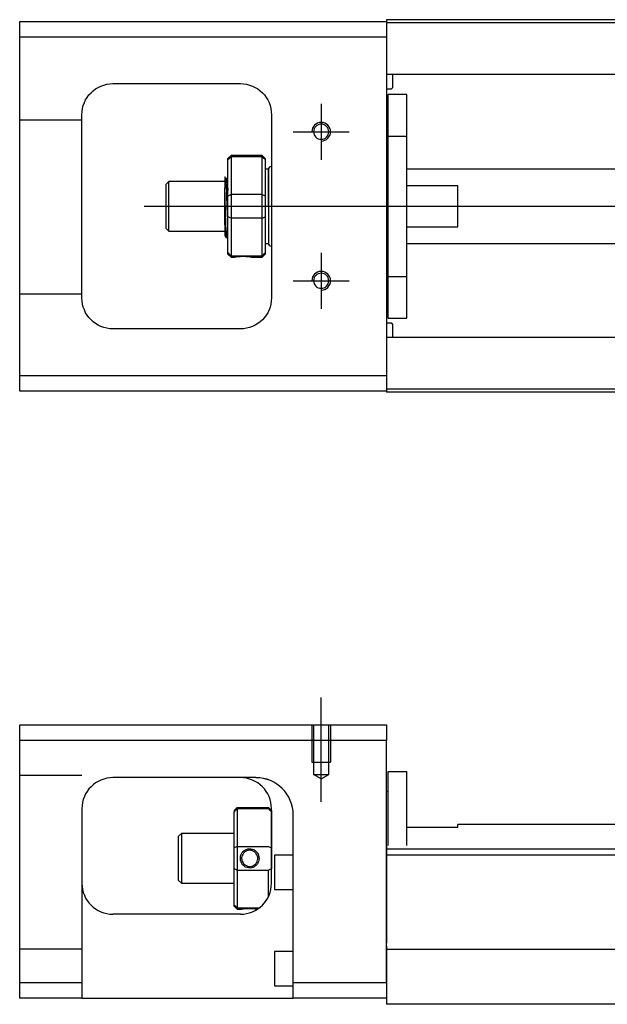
# Model space of a CAD drawing. Header units: millimetres. Extents: x -202 to 3135, y -1537 to 860.
# Tile 24 of 34: x 1193 to 1287, y -971 to -813. Entities that reach past the tile are written whole.
import ezdxf
from ezdxf.lldxf.tags import DXFTag

# ---------------------------------------------------------------- set-up
doc = ezdxf.new("R2010")
doc.units = ezdxf.units.MM
doc.layers.get('0').update_dxf_attribs({"linetype": 'CONTINUOUS'})
tags = doc.linetypes.add('DASHED', pattern=[25.72, 12.86, -12.86]).pattern_tags.tags
tags[6:7] = [DXFTag(74, 4), DXFTag(75, 0), DXFTag(340, '0'), DXFTag(46, 0.0), DXFTag(50, 0.0), DXFTag(44, 0.0), DXFTag(45, 0.0)]
tags[4:5] = [DXFTag(74, 4), DXFTag(75, 0), DXFTag(340, '0'), DXFTag(46, 0.0), DXFTag(50, 0.0), DXFTag(44, 0.0), DXFTag(45, 0.0)]

msp = doc.modelspace()

# ---------------------------------------------------------------- linework, layer by layer
at = {"linetype": 'Continuous'}
for p, q in [((1192.69, -815.63), (1192.69, -813.13)), ((1192.69, -813.13), (1251.69, -813.13)), ((1333.82, -812.83), (1251.69, -812.83)), ((1251.69, -812.83), (1251.69, -813.13)), ((1251.69, -813.13), (1251.69, -815.63)), ((1333.69, -813.33), (1251.69, -813.33)), ((1251.69, -815.63), (1192.69, -815.63)), ((1192.69, -870.13), (1192.69, -815.63)), ((1251.69, -815.63), (1251.69, -870.13)), ((1331.56, -821.66), (1251.69, -821.66)), ((1252.69, -823.74), (1252.69, -821.66)), ((1207.69, -823.13), (1228.19, -823.13)), ((1251.69, -823.94), (1252.49, -823.94)), ((1254.99, -824.88), (1251.99, -824.88)), ((1254.99, -824.88), (1251.99, -824.88)), ((1251.99, -831.56), (1251.99, -824.88)), ((1251.99, -831.56), (1251.99, -824.88)), ((1254.99, -831.56), (1254.99, -824.88)), ((1254.99, -831.56), (1254.99, -824.88)), ((1202.69, -857.63), (1202.69, -828.13)), ((1233.19, -828.13), (1233.19, -857.63)), ((1251.99, -832.13), (1251.69, -832.13)), ((1251.99, -832.13), (1251.69, -832.13)), ((1251.99, -854.19), (1251.99, -831.56)), ((1251.99, -831.56), (1254.99, -831.56)), ((1251.99, -854.19), (1251.99, -831.56)), ((1254.99, -854.19), (1254.99, -831.56)), ((1254.99, -854.19), (1254.99, -831.56)), ((1226.69, -834.68), (1226.19, -835.18)), ((1226.19, -835.36), (1226.19, -835.18)), ((1226.19, -841.2), (1226.19, -835.36)), ((1231.69, -834.68), (1226.69, -834.68)), ((1226.69, -834.68), (1226.69, -834.91)), ((1226.69, -834.91), (1226.69, -840.95)), ((1231.69, -834.91), (1226.69, -834.91)), ((1232.19, -835.18), (1231.69, -834.68)), ((1231.69, -834.91), (1231.69, -834.68)), ((1231.69, -840.95), (1231.69, -834.91)), ((1232.19, -835.18), (1232.19, -835.36)), ((1232.19, -835.36), (1232.19, -841.2)), ((1232.69, -836.88), (1232.19, -836.88)), ((1232.69, -842.88), (1232.69, -836.88)), ((1232.69, -836.98), (1232.69, -848.78)), ((1315.98, -836.88), (1254.99, -836.88)), ((1226.06, -838.38), (1225.82, -838.38)), ((1216.69, -838.88), (1216.19, -839.38)), ((1216.19, -839.38), (1216.19, -839.38)), ((1216.19, -839.38), (1216.19, -846.38)), ((1225.69, -838.88), (1216.69, -838.88)), ((1216.69, -846.88), (1216.69, -838.88)), ((1225.69, -845.86), (1225.69, -839.9)), ((1263.19, -839.56), (1254.99, -839.56)), ((1263.19, -846.19), (1263.19, -839.56)), ((1226.19, -842.88), (1226.19, -841.2)), ((1226.69, -840.95), (1226.69, -842.88)), ((1226.69, -840.95), (1231.69, -840.95)), ((1231.69, -842.88), (1231.69, -840.95)), ((1232.19, -841.2), (1232.19, -844.55)), ((1226.19, -844.55), (1226.19, -842.88)), ((1226.69, -842.88), (1226.69, -844.81)), ((1231.69, -844.81), (1231.69, -842.88)), ((1232.69, -842.88), (1232.69, -848.88)), ((1226.19, -850.39), (1226.19, -844.55)), ((1226.69, -844.81), (1226.69, -850.85)), ((1231.69, -844.81), (1226.69, -844.81)), ((1231.69, -850.85), (1231.69, -844.81)), ((1232.19, -844.55), (1232.19, -850.39)), ((1216.19, -846.38), (1216.69, -846.88)), ((1254.99, -846.19), (1263.19, -846.19)), ((1216.69, -846.88), (1225.69, -846.88)), ((1225.85, -847.88), (1226.02, -847.88)), ((1232.19, -848.88), (1232.69, -848.88)), ((1254.99, -848.88), (1315.98, -848.88)), ((1226.19, -850.58), (1226.19, -850.39)), ((1226.19, -850.58), (1226.69, -851.08)), ((1226.69, -850.85), (1226.69, -851.08)), ((1226.69, -850.85), (1231.69, -850.85)), ((1226.69, -851.08), (1227.18, -851.08)), ((1230.19, -851.08), (1231.69, -851.08)), ((1231.69, -851.08), (1232.19, -850.58)), ((1231.69, -851.08), (1231.69, -850.85)), ((1232.19, -850.39), (1232.19, -850.58)), ((1251.69, -853.63), (1251.99, -853.63)), ((1251.69, -853.63), (1251.99, -853.63)), ((1251.99, -854.19), (1254.99, -854.19)), ((1251.99, -860.88), (1251.99, -854.19)), ((1251.99, -860.88), (1251.99, -854.19)), ((1254.99, -860.88), (1254.99, -854.19)), ((1254.99, -860.88), (1254.99, -854.19)), ((1251.99, -860.88), (1254.99, -860.88)), ((1251.99, -860.88), (1254.99, -860.88)), ((1252.49, -861.72), (1251.69, -861.72)), ((1252.69, -864), (1252.69, -861.92)), ((1228.19, -862.63), (1207.69, -862.63)), ((1318.48, -864), (1251.69, -864)), ((1192.69, -872.63), (1192.69, -870.13)), ((1192.69, -870.13), (1251.69, -870.13)), ((1251.69, -870.13), (1251.69, -872.63)), ((1251.69, -872.63), (1192.69, -872.63)), ((1318.57, -872.33), (1251.69, -872.33)), ((1251.69, -872.63), (1251.69, -872.83)), ((1318.44, -872.83), (1251.69, -872.83)), ((1192.69, -928.89), (1192.69, -926.39)), ((1192.69, -926.39), (1251.69, -926.39)), ((1251.69, -926.39), (1251.69, -928.89)), ((1251.69, -928.89), (1192.69, -928.89)), ((1192.69, -967.89), (1192.69, -928.89)), ((1251.69, -967.89), (1251.69, -928.89)), ((1251.99, -933.89), (1254.99, -933.89)), ((1251.99, -945.84), (1251.99, -933.89)), ((1251.99, -933.89), (1254.99, -933.89)), ((1251.99, -945.84), (1251.99, -933.89)), ((1254.99, -945.84), (1254.99, -933.89)), ((1254.99, -945.84), (1254.99, -933.89)), ((1230.53, -934.89), (1207.69, -934.89)), ((1251.99, -937.14), (1251.69, -937.14)), ((1251.99, -937.14), (1251.69, -937.14)), ((1202.69, -939.89), (1202.69, -967.89)), ((1227.19, -940.19), (1227.69, -939.69)), ((1227.19, -940.19), (1227.19, -940.37)), ((1227.69, -939.69), (1227.69, -939.92)), ((1227.69, -939.69), (1232.69, -939.69)), ((1227.69, -939.92), (1227.69, -945.96)), ((1232.69, -939.92), (1227.69, -939.92)), ((1233.19, -940.19), (1232.69, -939.69)), ((1232.69, -939.92), (1232.69, -939.69)), ((1233.19, -951.89), (1233.19, -939.89)), ((1233.19, -940.19), (1233.19, -940.37)), ((1227.19, -946.21), (1227.19, -940.37)), ((1233.19, -940.37), (1233.19, -946.21)), ((1236.69, -967.89), (1236.69, -940.89)), ((1254.99, -942.89), (1263.19, -942.89)), ((1324.45, -942.44), (1263.19, -942.44)), ((1263.19, -942.89), (1263.19, -942.44)), ((1218.69, -943.89), (1218.19, -944.39)), ((1218.19, -944.39), (1218.19, -946.89)), ((1227.19, -943.89), (1218.69, -943.89)), ((1218.69, -943.89), (1218.69, -951.89)), ((1227.19, -949.57), (1227.19, -946.21)), ((1227.69, -945.96), (1227.69, -949.82)), ((1227.69, -945.96), (1232.69, -945.96)), ((1233.19, -946.21), (1233.19, -949.57)), ((1350.93, -946.39), (1251.69, -946.39)), ((1218.19, -946.89), (1218.19, -951.39)), ((1236.69, -947.39), (1233.69, -947.39)), ((1233.69, -947.39), (1233.69, -952.89)), ((1651.69, -947.39), (1251.69, -947.39)), ((1227.19, -955.4), (1227.19, -949.57)), ((1227.69, -949.82), (1227.69, -955.86)), ((1232.69, -949.82), (1227.69, -949.82)), ((1232.69, -954.07), (1232.69, -949.82)), ((1218.19, -951.39), (1218.69, -951.89)), ((1218.69, -951.89), (1227.19, -951.89)), ((1233.69, -952.89), (1236.69, -952.89)), ((1227.19, -955.59), (1227.19, -955.4)), ((1227.19, -955.59), (1227.69, -956.09)), ((1227.69, -955.86), (1227.69, -956.09)), ((1227.69, -955.86), (1231.23, -955.86)), ((1227.69, -956.09), (1228.18, -956.09)), ((1228.19, -956.89), (1207.69, -956.89)), ((1251.69, -962.04), (1251.69, -968.84)), ((1236.69, -962.89), (1233.69, -962.89)), ((1233.69, -962.89), (1233.69, -968.39)), ((1346.78, -962.59), (1251.69, -962.59)), ((1192.69, -967.89), (1202.69, -967.89)), ((1192.69, -970.39), (1192.69, -967.89)), ((1202.69, -967.89), (1202.69, -970.39)), ((1233.69, -968.39), (1236.69, -968.39)), ((1236.69, -970.39), (1236.69, -967.89)), ((1236.69, -967.89), (1251.69, -967.89)), ((1202.69, -970.39), (1192.69, -970.39)), ((1202.69, -970.39), (1236.69, -970.39)), ((1251.69, -970.39), (1236.69, -970.39)), ((1251.69, -968.84), (1251.69, -971.39)), ((1344.52, -971.39), (1251.69, -971.39))]:
    msp.add_line(p, q, dxfattribs=at)
at = {"linetype": 'DASHED'}
for p, q in [((1251.69, -813.13), (1251.69, -813.33)), ((1251.69, -813.33), (1251.69, -814.33)), ((1251.69, -814.33), (1251.69, -820.65)), ((1251.69, -820.65), (1251.69, -821.66)), ((1251.69, -821.66), (1251.69, -823.2)), ((1251.69, -823.2), (1251.69, -826.76)), ((1251.69, -826.76), (1251.69, -828.67)), ((1251.69, -828.67), (1251.69, -856.98)), ((1225.82, -838.38), (1225.81, -838.38)), ((1251.69, -856.98), (1251.69, -858.9)), ((1251.69, -858.9), (1251.69, -862.46)), ((1251.69, -862.46), (1251.69, -864)), ((1251.69, -864), (1251.69, -865)), ((1251.69, -865), (1251.69, -871.33)), ((1251.69, -871.33), (1251.69, -872.33)), ((1251.69, -872.33), (1251.69, -872.63)), ((1230.69, -934.89), (1230.53, -934.89)), ((1251.69, -945.84), (1251.69, -946.84)), ((1251.69, -946.84), (1251.69, -961.54)), ((1251.69, -967.89), (1251.69, -970.39))]:
    msp.add_line(p, q, dxfattribs=at)
for p, q in [((1241.19, -826.37), (1241.19, -835.37)), ((1236.69, -830.87), (1245.69, -830.87)), ((1212.69, -842.88), (1326.12, -842.88)), ((1241.19, -850.37), (1241.19, -859.37)), ((1236.69, -854.87), (1245.69, -854.87))]:
    msp.add_line(p, q)
at = {"linetype": 'DASHED', "ltscale": 0.1}
for p, q in [((1202.69, -829.02), (1192.69, -829.02)), ((1202.69, -857.02), (1192.69, -857.02)), ((1239.69, -926.39), (1239.69, -932.39)), ((1239.96, -926.39), (1239.96, -934.39)), ((1242.41, -934.39), (1242.41, -926.39)), ((1242.69, -926.39), (1242.69, -932.39)), ((1239.69, -932.39), (1242.69, -932.39)), ((1202.69, -934.53), (1192.69, -934.53)), ((1241.19, -935.09), (1239.96, -934.38)), ((1239.96, -934.39), (1242.41, -934.39)), ((1241.19, -935.09), (1242.41, -934.38)), ((1202.69, -962.53), (1192.69, -962.53))]:
    msp.add_line(p, q, dxfattribs=at)
at = {"ltscale": 0.5}
msp.add_line((1241.19, -938.8), (1241.19, -921.98), dxfattribs=at)
at = {"linetype": 'Continuous', "extrusion": (0, 0, -1)}
for centre in [(-1241.19, -830.87), (-1241.19, -854.87)]:
    msp.add_circle(centre, 1.22, dxfattribs=at)
for centre, start, end in [((-1207.69, -828.13), 0, 90), ((-1228.19, -828.13), 90, 180), ((-1207.69, -857.63), 270, 0), ((-1228.19, -857.63), 180, 270)]:
    msp.add_arc(centre, 5, start, end, dxfattribs=at)
at = {"linetype": 'Continuous'}
for centre, radius, start, end in [((1252.49, -823.74), 0.2, 270, 0), ((1233.19, -836.98), 0.5, 90, 180), ((1233.19, -848.78), 0.5, 180, 270), ((1252.49, -861.92), 0.2, 0, 90), ((1207.69, -939.89), 5, 90, 180), ((1228.19, -939.89), 5, 0, 90), ((1207.69, -951.89), 5, 180, 270), ((1228.19, -951.89), 5, 270, 0)]:
    msp.add_arc(centre, radius, start, end, dxfattribs=at)
for centre in [(1241.19, -830.87), (1241.19, -854.87)]:
    msp.add_arc(centre, 1.5, 270, 180)
at = {"linetype": 'DASHED'}
msp.add_arc((1230.69, -940.89), 6, 0, 90, dxfattribs=at)
at = {"linetype": 'Continuous'}
msp.add_ellipse((1230.69, -940.89), major_axis=(4.24, 4.24), ratio=1, start_param=5.497787, end_param=7.068583, dxfattribs=at)
for points, degree in [([(1226.19, -835.36), (1226.35, -835.21), (1226.52, -835.06), (1226.69, -834.91)], 3), ([(1231.69, -834.91), (1231.85, -835.06), (1232.02, -835.21), (1232.19, -835.36)], 3), ([(1225.82, -838.39), (1225.7, -838.18)], 1), ([(1226.19, -839.15), (1226.12, -839.26), (1226.06, -838.38)], 2), ([(1226.19, -841.2), (1226.35, -841.12), (1226.52, -841.03), (1226.69, -840.95)], 3), ([(1231.69, -840.95), (1231.85, -841.03), (1232.02, -841.12), (1232.19, -841.2)], 3), ([(1226.69, -844.81), (1226.52, -844.72), (1226.35, -844.64), (1226.19, -844.55)], 3), ([(1231.69, -844.81), (1231.85, -844.72), (1232.02, -844.64), (1232.19, -844.55)], 3), ([(1226.03, -847.87), (1226.11, -846.74), (1226.19, -846.6)], 2), ([(1225.67, -847.58), (1225.76, -847.72), (1225.85, -847.87)], 2), ([(1226.69, -850.85), (1226.52, -850.69), (1226.35, -850.54), (1226.19, -850.39)], 3), ([(1231.69, -850.85), (1231.85, -850.69), (1232.02, -850.54), (1232.19, -850.39)], 3), ([(1230.69, -934.89), (1230.63, -934.89), (1230.58, -934.89), (1230.53, -934.89)], 3), ([(1227.69, -939.92), (1227.52, -940.07), (1227.35, -940.22), (1227.19, -940.37)], 3), ([(1232.69, -939.92), (1232.85, -940.07), (1233.02, -940.22), (1233.19, -940.37)], 3), ([(1227.69, -945.96), (1227.52, -946.04), (1227.35, -946.13), (1227.19, -946.21)], 3), ([(1232.69, -945.96), (1232.85, -946.04), (1233.02, -946.13), (1233.19, -946.21)], 3), ([(1227.69, -949.82), (1227.52, -949.73), (1227.35, -949.65), (1227.19, -949.57)], 3), ([(1233.19, -949.57), (1233.02, -949.65), (1232.85, -949.73), (1232.69, -949.82)], 3), ([(1227.69, -955.86), (1227.52, -955.71), (1227.35, -955.56), (1227.19, -955.4)], 3)]:
    msp.add_open_spline(points, degree=degree, dxfattribs=at)
for points, knots in [([(1225.69, -838.16), (1225.69, -838.19), (1225.69, -838.29), (1225.69, -838.61), (1225.69, -838.84), (1225.69, -839.35), (1225.69, -839.62), (1225.69, -839.9)], [0, 0, 0, 0, 0.341605, 0.341605, 0.709042, 0.709042, 1, 1, 1, 1]), ([(1226.19, -845.39), (1226.17, -845.12), (1226.15, -844.81), (1226.11, -844.12), (1226.1, -843.74), (1226.06, -842.96), (1226.05, -842.56), (1226.01, -840.79), (1225.99, -840.41), (1225.95, -839.74), (1225.94, -839.44), (1225.9, -838.93), (1225.88, -838.73), (1225.85, -838.48), (1225.84, -838.41), (1225.82, -838.39)], [0, 0, 0, 0, 0.142488, 0.142488, 0.289539, 0.289539, 0.436554, 0.436554, 0.583581, 0.583581, 0.730615, 0.730615, 0.877631, 0.877631, 1, 1, 1, 1]), ([(1226.06, -838.38), (1226.08, -838.38), (1226.1, -839.43), (1226.13, -839.65), (1226.15, -839.83), (1226.17, -840.15), (1226.18, -840.25), (1226.19, -840.35)], [0, 0, 0, 0, 0.388824, 0.388824, 0.829994, 0.829994, 1, 1, 1, 1]), ([(1226.02, -847.88), (1226.01, -847.88), (1226.01, -847.87), (1225.98, -847.79), (1225.96, -847.65), (1225.93, -847.25), (1225.91, -846.98), (1225.87, -846.33), (1225.85, -845.95), (1225.82, -845.14), (1225.8, -843.69), (1225.77, -842.8), (1225.75, -842.34), (1225.71, -840.56), (1225.7, -840.22), (1225.69, -839.9)], [0, 0, 0, 0, 0.062674, 0.062674, 0.22432, 0.22432, 0.386002, 0.386002, 0.547651, 0.547651, 0.70934, 0.70934, 0.870988, 0.870988, 1, 1, 1, 1]), ([(1225.69, -845.86), (1225.69, -846.23), (1225.69, -846.56), (1225.69, -847.09), (1225.69, -847.29), (1225.69, -847.53), (1225.69, -847.59), (1225.69, -847.6)], [0, 0, 0, 0, 0.355488, 0.355488, 0.70353, 0.70353, 1, 1, 1, 1]), ([(1225.69, -845.86), (1225.7, -846.25), (1225.72, -846.6), (1225.76, -847.19), (1225.78, -847.43), (1225.81, -847.76), (1225.83, -847.86), (1225.85, -847.87), (1225.85, -847.88), (1225.85, -847.88)], [0, 0, 0, 0, 0.320659, 0.320659, 0.641321, 0.641321, 0.962057, 0.962057, 1, 1, 1, 1]), ([(1227.18, -851.08), (1227.18, -851.08), (1227.21, -851.07), (1227.32, -851.05), (1227.41, -851.03), (1227.63, -851), (1227.76, -850.98), (1228.06, -850.95), (1228.22, -850.94), (1228.55, -850.93), (1228.72, -850.93), (1229.04, -850.93), (1229.2, -850.94), (1229.48, -850.97), (1229.62, -850.98), (1229.86, -851.02), (1229.96, -851.03), (1230.11, -851.06), (1230.16, -851.07), (1230.19, -851.07), (1230.19, -851.08), (1230.19, -851.08)], [0, 0, 0, 0, 0.109357, 0.109357, 0.21915, 0.21915, 0.330451, 0.330451, 0.436162, 0.436162, 0.542186, 0.542186, 0.640015, 0.640015, 0.743853, 0.743853, 0.849113, 0.849113, 0.958413, 0.958413, 1, 1, 1, 1]), ([(1228.18, -947.89), (1228.18, -947.71), (1228.21, -947.54), (1228.32, -947.2), (1228.41, -947.05), (1228.62, -946.77), (1228.76, -946.65), (1229.05, -946.47), (1229.21, -946.4), (1229.54, -946.33), (1229.72, -946.32), (1230.04, -946.37), (1230.19, -946.42), (1230.48, -946.56), (1230.62, -946.66), (1230.86, -946.89), (1230.95, -947.04), (1231.1, -947.34), (1231.16, -947.51), (1231.19, -947.75), (1231.19, -947.82), (1231.19, -947.89)], [0, 0, 0, 0, 0.109357, 0.109357, 0.21915, 0.21915, 0.330451, 0.330451, 0.436162, 0.436162, 0.542186, 0.542186, 0.640015, 0.640015, 0.743853, 0.743853, 0.849113, 0.849113, 0.958413, 0.958413, 1, 1, 1, 1]), ([(1230.99, -947.89), (1230.99, -947.77), (1230.97, -947.64), (1230.89, -947.39), (1230.83, -947.26), (1230.66, -947.02), (1230.56, -946.92), (1230.32, -946.75), (1230.19, -946.68), (1229.91, -946.6), (1229.76, -946.58), (1229.47, -946.6), (1229.33, -946.63), (1229.07, -946.74), (1228.94, -946.81), (1228.72, -947), (1228.63, -947.12), (1228.48, -947.37), (1228.43, -947.51), (1228.39, -947.73), (1228.39, -947.81), (1228.39, -947.89)], [0, 0, 0, 0, 0.090081, 0.090081, 0.195216, 0.195216, 0.30186, 0.30186, 0.410211, 0.410211, 0.517617, 0.517617, 0.621981, 0.621981, 0.727419, 0.727419, 0.835017, 0.835017, 0.943332, 0.943332, 1, 1, 1, 1]), ([(1231.19, -947.89), (1231.19, -948.06), (1231.16, -948.24), (1231.05, -948.57), (1230.96, -948.73), (1230.74, -949.01), (1230.61, -949.13), (1230.31, -949.31), (1230.15, -949.37), (1229.82, -949.45), (1229.65, -949.45), (1229.33, -949.41), (1229.17, -949.36), (1228.89, -949.22), (1228.75, -949.12), (1228.51, -948.88), (1228.42, -948.74), (1228.27, -948.43), (1228.21, -948.26), (1228.18, -948.02), (1228.18, -947.95), (1228.18, -947.89)], [0, 0, 0, 0, 0.109681, 0.109681, 0.219848, 0.219848, 0.331471, 0.331471, 0.436803, 0.436803, 0.542595, 0.542595, 0.640477, 0.640477, 0.744315, 0.744315, 0.8492, 0.8492, 0.95844, 0.95844, 1, 1, 1, 1]), ([(1228.39, -947.89), (1228.39, -948.01), (1228.4, -948.14), (1228.48, -948.39), (1228.54, -948.52), (1228.71, -948.75), (1228.81, -948.86), (1229.05, -949.03), (1229.18, -949.1), (1229.46, -949.18), (1229.61, -949.19), (1229.9, -949.18), (1230.04, -949.15), (1230.3, -949.04), (1230.43, -948.96), (1230.65, -948.78), (1230.74, -948.66), (1230.89, -948.41), (1230.94, -948.27), (1230.98, -948.04), (1230.99, -947.97), (1230.99, -947.89)], [0, 0, 0, 0, 0.090082, 0.090082, 0.19511, 0.19511, 0.301651, 0.301651, 0.410013, 0.410013, 0.517402, 0.517402, 0.621792, 0.621792, 0.727238, 0.727238, 0.834796, 0.834796, 0.943135, 0.943135, 1, 1, 1, 1]), ([(1228.18, -956.09), (1228.18, -956.09), (1228.21, -956.08), (1228.32, -956.06), (1228.41, -956.05), (1228.63, -956.01), (1228.76, -955.99), (1229.06, -955.96), (1229.22, -955.95), (1229.55, -955.94), (1229.72, -955.94), (1230.04, -955.95), (1230.2, -955.96), (1230.48, -955.98), (1230.62, -956), (1230.82, -956.02), (1230.9, -956.04), (1230.96, -956.05)], [0, 0, 0, 0, 0.1096809, 0.1096809, 0.2198481, 0.2198481, 0.3314707, 0.3314707, 0.4368026, 0.4368026, 0.542595, 0.542595, 0.6404774, 0.6404774, 0.7443154, 0.7443154, 0.8201607, 0.8201607, 0.8201607, 0.8201607])]:
    msp.add_open_spline(points, degree=3, knots=knots, dxfattribs=at)
at = {"linetype": 'DASHED'}
for points, degree in [([(1226.06, -838.38), (1226.05, -838.38), (1226.05, -838.39)], 2), ([(1227.18, -851.07), (1227.19, -851.06)], 1)]:
    msp.add_open_spline(points, degree=degree, dxfattribs=at)

doc.saveas('drawing.dxf')
